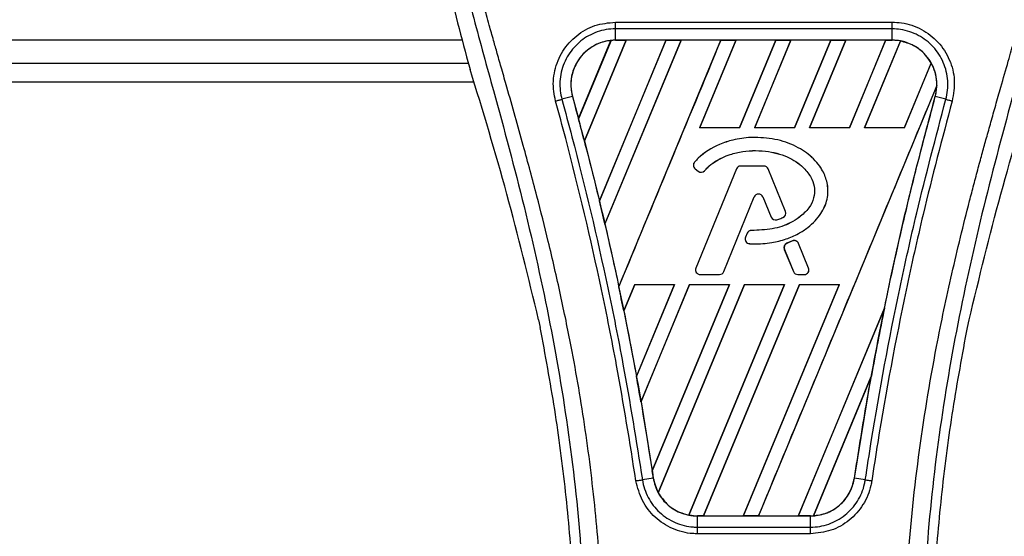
# Model space of a CAD drawing. Header units: millimetres. Extents: x 0 to 420, y 0 to 297.
# Tile 89 of 133: x 205.14 to 209.44, y 233.93 to 236.19. Entities that reach past the tile are written whole.
import ezdxf

# ---------------------------------------------------------------- set-up
doc = ezdxf.new("R2010")
doc.units = ezdxf.units.MM

msp = doc.modelspace()

# ---------------------------------------------------------------- linework, layer by layer
at = {"color": 7, "linetype": 'Continuous', "lineweight": 25}
for p, q in [((207.74184, 236.18309), (208.95258, 236.18309)), ((207.74184, 236.10409), (207.74184, 236.15362)), ((208.95258, 236.15362), (207.74184, 236.15362)), ((208.95258, 236.10409), (208.95258, 236.15362)), ((207.07305, 236.10388), (164.07001, 236.10388)), ((207.58041, 235.76083), (207.72191, 236.10273)), ((207.72258, 236.10305), (207.58046, 235.75994)), ((207.60597, 235.66339), (207.78848, 236.104)), ((207.78891, 236.10375), (207.60624, 235.66308)), ((207.96252, 236.10375), (207.67173, 235.40134)), ((207.67175, 235.40048), (207.96316, 236.104)), ((208.02867, 236.104), (207.69554, 235.29977)), ((207.6958, 235.29946), (208.0291, 236.10375)), ((208.95258, 236.10409), (207.74184, 236.10409)), ((207.74184, 236.104), (207.74184, 236.10409)), ((207.74184, 236.104), (207.78848, 236.104)), ((207.75647, 235.02514), (208.20335, 236.104)), ((207.78848, 236.104), (207.78891, 236.10375)), ((207.96252, 236.10375), (207.78891, 236.10375)), ((207.96316, 236.104), (207.96252, 236.10375)), ((207.96316, 236.104), (208.02867, 236.104)), ((208.0291, 236.10375), (208.02867, 236.104)), ((208.20271, 236.10375), (208.0291, 236.10375)), ((208.26886, 236.104), (208.11004, 235.72058)), ((208.1106, 235.72096), (208.26929, 236.10375)), ((208.20335, 236.104), (208.20271, 236.10375)), ((208.20335, 236.104), (208.26886, 236.104)), ((208.26929, 236.10375), (208.26886, 236.104)), ((208.4429, 236.10375), (208.26929, 236.10375)), ((208.4429, 236.10375), (208.28447, 235.72096)), ((208.28472, 235.72058), (208.44354, 236.104)), ((208.50905, 236.104), (208.35023, 235.72058)), ((208.35079, 235.72096), (208.50948, 236.10375)), ((208.44354, 236.104), (208.4429, 236.10375)), ((208.44354, 236.104), (208.50905, 236.104)), ((208.50948, 236.10375), (208.50905, 236.104)), ((208.68309, 236.10375), (208.50948, 236.10375)), ((208.68309, 236.10375), (208.52466, 235.72096)), ((208.52491, 235.72058), (208.68373, 236.104)), ((208.74924, 236.104), (208.59042, 235.72058)), ((208.59098, 235.72096), (208.74967, 236.10375)), ((208.68373, 236.104), (208.68309, 236.10375)), ((208.68373, 236.104), (208.74924, 236.104)), ((208.74967, 236.10375), (208.74924, 236.104)), ((208.92328, 236.10375), (208.74967, 236.10375)), ((208.92328, 236.10375), (208.76485, 235.72096)), ((208.7651, 235.72058), (208.92392, 236.104)), ((208.98808, 236.10074), (208.83061, 235.72058)), ((208.83117, 235.72096), (208.98848, 236.10041)), ((208.92392, 236.104), (208.92328, 236.10375)), ((208.92392, 236.104), (208.95258, 236.104)), ((208.95258, 236.104), (208.95258, 236.10409)), ((164.04415, 236.00301), (207.09891, 236.00301)), ((207.09071, 236.03167), (207.10678, 235.97548)), ((209.12234, 236.00435), (209.00504, 235.72096)), ((209.00529, 235.72058), (209.12273, 236.00411)), ((164.02064, 235.92232), (207.12242, 235.92232)), ((209.14741, 235.90554), (208.36703, 234.02154)), ((207.55382, 235.8573), (207.50761, 235.84525)), ((207.55417, 235.8574), (207.55382, 235.8573)), ((207.55417, 235.8574), (207.58041, 235.76083)), ((209.14024, 235.8574), (209.14059, 235.8573)), ((209.1868, 235.84525), (209.14059, 235.8573)), ((207.58046, 235.75994), (207.58041, 235.76083)), ((208.1106, 235.72096), (208.11004, 235.72058)), ((208.28472, 235.72058), (208.11004, 235.72058)), ((208.28447, 235.72096), (208.1106, 235.72096)), ((208.28472, 235.72058), (208.28447, 235.72096)), ((208.35079, 235.72096), (208.35023, 235.72058)), ((208.52491, 235.72058), (208.35023, 235.72058)), ((208.52466, 235.72096), (208.35079, 235.72096)), ((208.52491, 235.72058), (208.52466, 235.72096)), ((208.59098, 235.72096), (208.59042, 235.72058)), ((208.7651, 235.72058), (208.59042, 235.72058)), ((208.76485, 235.72096), (208.59098, 235.72096)), ((208.7651, 235.72058), (208.76485, 235.72096)), ((208.83117, 235.72096), (208.83061, 235.72058)), ((209.00529, 235.72058), (208.83061, 235.72058)), ((209.00504, 235.72096), (208.83117, 235.72096)), ((209.00529, 235.72058), (209.00504, 235.72096)), ((207.60624, 235.66308), (207.60597, 235.66339)), ((207.60624, 235.66308), (207.67173, 235.40134)), ((208.35208, 235.6785), (208.35208, 235.67864)), ((208.08789, 235.57062), (208.08779, 235.57072)), ((208.09016, 235.54169), (208.09007, 235.54158)), ((208.09007, 235.54158), (208.10326, 235.53058)), ((208.09016, 235.54169), (208.10335, 235.53069)), ((208.27064, 235.54054), (208.09344, 235.10652)), ((208.27077, 235.54048), (208.09357, 235.10646)), ((208.10335, 235.53069), (208.10326, 235.53058)), ((208.13164, 235.53295), (208.13175, 235.53286)), ((208.27077, 235.54048), (208.27064, 235.54054)), ((208.28955, 235.5531), (208.28955, 235.55324)), ((208.39041, 235.55324), (208.28955, 235.55324)), ((208.39041, 235.5531), (208.28955, 235.5531)), ((208.39041, 235.5531), (208.39041, 235.55324)), ((208.40919, 235.54048), (208.40932, 235.54054)), ((208.48527, 235.35414), (208.40919, 235.54048)), ((208.4854, 235.35419), (208.40932, 235.54054)), ((207.67175, 235.40048), (207.67173, 235.40134)), ((208.21531, 235.09113), (208.34874, 235.41794)), ((208.21544, 235.09107), (208.34887, 235.41789)), ((208.34874, 235.41794), (208.34887, 235.41789)), ((208.38682, 235.41794), (208.38669, 235.41789)), ((208.38669, 235.41789), (208.42264, 235.32983)), ((208.38682, 235.41794), (208.42277, 235.32988)), ((208.48527, 235.35414), (208.4854, 235.35419)), ((208.42277, 235.32988), (208.42264, 235.32983)), ((208.44746, 235.31815), (208.4475, 235.31801)), ((208.47421, 235.32771), (208.47427, 235.32758)), ((207.6958, 235.29946), (207.69554, 235.29977)), ((208.33669, 235.27124), (208.33669, 235.27138)), ((208.31786, 235.25884), (208.31065, 235.24162)), ((208.31078, 235.24157), (208.31065, 235.24162)), ((208.31799, 235.25879), (208.31078, 235.24157)), ((208.31799, 235.25879), (208.31786, 235.25884)), ((208.51551, 235.22542), (208.4912, 235.21498)), ((208.51557, 235.22529), (208.49125, 235.21485)), ((208.51557, 235.22529), (208.51551, 235.22542)), ((208.32832, 235.21348), (208.32831, 235.21334)), ((208.48048, 235.18854), (208.48035, 235.18849)), ((208.48035, 235.18849), (208.52012, 235.09107)), ((208.48048, 235.18854), (208.52025, 235.09113)), ((208.49125, 235.21485), (208.4912, 235.21498)), ((208.54235, 235.21432), (208.54248, 235.21438)), ((208.58639, 235.10646), (208.54235, 235.21432)), ((208.58652, 235.10652), (208.54248, 235.21438)), ((208.09357, 235.10646), (208.09344, 235.10652)), ((208.58639, 235.10646), (208.58652, 235.10652)), ((208.11235, 235.07851), (208.11235, 235.07837)), ((208.11235, 235.07851), (208.19653, 235.07851)), ((208.11235, 235.07837), (208.19653, 235.07837)), ((208.19653, 235.07851), (208.19653, 235.07837)), ((208.21531, 235.09113), (208.21544, 235.09107)), ((208.52025, 235.09113), (208.52012, 235.09107)), ((208.53903, 235.07851), (208.53903, 235.07837)), ((208.53903, 235.07851), (208.56761, 235.07851)), ((208.53903, 235.07837), (208.56761, 235.07837)), ((208.56761, 235.07851), (208.56761, 235.07837)), ((207.75647, 235.02514), (207.75646, 235.02606)), ((207.82593, 235.03469), (207.77833, 234.91977)), ((207.77859, 234.91943), (207.82618, 235.03433)), ((207.82593, 235.03469), (208.00062, 235.03469)), ((207.82593, 235.03469), (207.82618, 235.03433)), ((207.82618, 235.03433), (208.00008, 235.03433)), ((207.8338, 234.63195), (208.00062, 235.03469)), ((208.00008, 235.03433), (207.83381, 234.63303)), ((208.06612, 235.03469), (207.85348, 234.52132)), ((207.85376, 234.52091), (208.06637, 235.03433)), ((207.90272, 234.21848), (208.24081, 235.03469)), ((208.24027, 235.03433), (207.90276, 234.21982)), ((208.30631, 235.03469), (207.92885, 234.1234)), ((207.92928, 234.12313), (208.30656, 235.03433)), ((208.00008, 235.03433), (208.00062, 235.03469)), ((208.48046, 235.03433), (208.0624, 234.02549)), ((208.06282, 234.02513), (208.481, 235.03469)), ((208.06612, 235.03469), (208.24081, 235.03469)), ((208.06612, 235.03469), (208.06637, 235.03433)), ((208.06637, 235.03433), (208.24027, 235.03433)), ((208.5465, 235.03469), (208.12684, 234.02154)), ((208.12753, 234.0218), (208.54675, 235.03433)), ((208.24027, 235.03433), (208.24081, 235.03469)), ((208.72065, 235.03433), (208.30106, 234.0218)), ((208.30153, 234.02154), (208.72119, 235.03469)), ((208.30631, 235.03469), (208.481, 235.03469)), ((208.30631, 235.03469), (208.30656, 235.03433)), ((208.30656, 235.03433), (208.48046, 235.03433)), ((208.48046, 235.03433), (208.481, 235.03469)), ((208.5465, 235.03469), (208.72119, 235.03469)), ((208.5465, 235.03469), (208.54675, 235.03433)), ((208.54675, 235.03433), (208.72065, 235.03433)), ((208.72065, 235.03433), (208.72119, 235.03469)), ((208.91834, 234.93174), (208.54125, 234.0218)), ((208.54171, 234.02154), (208.91832, 234.93074)), ((207.4059, 234.88078), (207.413, 234.84706)), ((207.77859, 234.91943), (207.77833, 234.91977)), ((207.77859, 234.91943), (207.83381, 234.63303)), ((209.28142, 234.84706), (209.28852, 234.88078)), ((207.8338, 234.63195), (207.83381, 234.63303)), ((208.86105, 234.63433), (208.6074, 234.02198)), ((208.60811, 234.02229), (208.86034, 234.63158)), ((208.78682, 234.18768), (208.86034, 234.63158)), ((207.85376, 234.52091), (207.85348, 234.52132)), ((207.85376, 234.52091), (207.90276, 234.21982)), ((207.90724, 234.18763), (207.85985, 234.17985)), ((207.90736, 234.18764), (207.90724, 234.18763)), ((208.78682, 234.18768), (208.78717, 234.18763)), ((208.83457, 234.17985), (208.78717, 234.18763)), ((208.10009, 234.02154), (208.10009, 234.02145)), ((208.12684, 234.02154), (208.10009, 234.02154)), ((208.10009, 233.97269), (208.10009, 234.02145)), ((208.10009, 234.02145), (208.59433, 234.02145)), ((208.12684, 234.02154), (208.12753, 234.0218)), ((208.12753, 234.0218), (208.30106, 234.0218)), ((208.30106, 234.0218), (208.30153, 234.02154)), ((208.36703, 234.02154), (208.30153, 234.02154)), ((208.36703, 234.02154), (208.36772, 234.0218)), ((208.36772, 234.0218), (208.54125, 234.0218)), ((208.54125, 234.0218), (208.54171, 234.02154)), ((208.59433, 234.02154), (208.54171, 234.02154)), ((208.59433, 234.02154), (208.59433, 234.02145)), ((208.59433, 233.97269), (208.59433, 234.02145)), ((208.10009, 233.97269), (208.59433, 233.97269)), ((208.59433, 233.94371), (208.10009, 233.94371))]:
    msp.add_line(p, q, dxfattribs=at)
for centre, radius, start, end in [((207.74184, 235.90913), 0.19487, 90, 95.67248), ((208.95258, 235.90913), 0.19487, 79.50442, 90), ((208.95258, 235.90913), 0.19487, 358.9448, 29.16926), ((193.93388, 232.1025), 14.12819, 14.59831, 15.003317), ((208.10316, 235.55726), 0.02043, 138.8059, 230.16689), ((208.10316, 235.55726), 0.02028, 138.8059, 230.16689), ((208.11634, 235.54626), 0.02043, 230.16689, 318.97709), ((208.11634, 235.54626), 0.02028, 230.16689, 318.97709), ((208.28955, 235.53282), 0.02043, 90, 157.79071), ((208.28955, 235.53282), 0.02028, 90, 157.79071), ((208.39041, 235.53282), 0.02043, 22.20929, 90), ((208.39041, 235.53282), 0.02028, 22.20929, 90), ((193.93388, 232.1025), 14.12819, 13.079561, 13.499245), ((208.36778, 235.41017), 0.02057, 22.20926, 157.79071), ((208.36778, 235.41017), 0.02043, 22.20926, 157.79071), ((208.46649, 235.34647), 0.02028, 292.3787, 22.20929), ((208.46649, 235.34647), 0.02043, 292.3787, 22.20929), ((208.44155, 235.33755), 0.02043, 202.20926, 286.93498), ((208.44155, 235.33755), 0.02028, 202.20926, 286.93498), ((208.3367, 235.25096), 0.02043, 90.035, 157.29049), ((208.3367, 235.25096), 0.02028, 90.035, 157.29049), ((208.32949, 235.23373), 0.02043, 157.29049, 266.67135), ((208.32949, 235.23373), 0.02028, 157.29049, 266.67135), ((208.52357, 235.20666), 0.02043, 22.20926, 113.24584), ((208.52357, 235.20666), 0.02028, 22.20926, 113.24584), ((208.49926, 235.19621), 0.02043, 113.24584, 202.20927), ((208.49926, 235.19621), 0.02028, 113.24584, 202.20927), ((208.11235, 235.0988), 0.02043, 157.79071, 270), ((208.11235, 235.0988), 0.02028, 157.79071, 270), ((208.56761, 235.0988), 0.02043, 270, 22.20926), ((208.56761, 235.0988), 0.02028, 270, 22.20926), ((208.19653, 235.0988), 0.02028, 270, 337.79071), ((208.19653, 235.0988), 0.02043, 270, 337.79071), ((208.53903, 235.0988), 0.02043, 202.20927, 270), ((208.53903, 235.0988), 0.02028, 202.20927, 270), ((193.93388, 232.1025), 14.12819, 11.50231, 11.938732), ((222.76053, 232.1025), 14.12819, 168.452296, 169.676611), ((193.93388, 232.1025), 14.12819, 9.857872, 10.313596), ((193.93388, 232.1025), 14.12819, 8.487123, 8.613574), ((208.10009, 234.2164), 0.19487, 188.48712, 208.50561), ((208.10009, 234.2164), 0.19487, 258.97515, 270), ((208.59433, 234.2164), 0.19487, 270, 273.84823)]:
    msp.add_arc(centre, radius, start, end, dxfattribs=at)
for centre, major_axis, start_param, end_param in [((207.89017, 235.84769), (0.29669, -0.12289), 2.4758381, 2.4783482), ((208.84505, 235.95367), (0.21507, -0.08909), 1.2366218, 1.2388756), ((209.03537, 235.87484), (0.1656, -0.0686), 1.3956244, 1.3981763), ((208.77673, 235.98197), (0.35173, -0.14569), 0.2126997, 0.2177966), ((218.3306, 233.93744), (8.86053, -3.67015), 3.4705541, 3.4706731), ((235.71342, 226.73724), (25.90775, -10.73134), 3.2646071, 3.2647237), ((181.5089, 237.2491), (24.85186, -10.29398), 0.3187494, 0.3188063), ((208.01784, 234.25047), (0.16452, -0.06815), 4.5226294, 4.5255134), ((208.20816, 234.17164), (0.21616, -0.08954), 4.3691473, 4.3715621), ((208.44769, 234.27714), (0.2933, -0.12149), 5.5949939, 5.5976427)]:
    msp.add_ellipse(centre, major_axis=major_axis, ratio=0.8660474, start_param=start_param, end_param=end_param, dxfattribs=at)
for points, knots in [([(207.31872, 237.90641), (207.27351, 237.85585), (207.18214, 237.75367), (207.06694, 237.5652), (206.97909, 237.34248), (206.94, 237.12102), (206.9327, 236.92568), (206.94413, 236.70474), (206.99235, 236.40451), (207.05579, 236.16402), (207.09071, 236.03167)], [0, 0, 0, 0, 0.10205548, 0.20624341, 0.33103875, 0.46071931, 0.54297278, 0.62526856, 0.7937741, 1, 1, 1, 1]), ([(209.3757, 237.9064), (209.42091, 237.85584), (209.51227, 237.75367), (209.62748, 237.5652), (209.71533, 237.34248), (209.75441, 237.12102), (209.76171, 236.92568), (209.75028, 236.70474), (209.70206, 236.40451), (209.63862, 236.16402), (209.60371, 236.03167)], [0, 0, 0, 0, 0.102054, 0.2062404, 0.3310362, 0.4607173, 0.5429711, 0.6252671, 0.7937733, 1, 1, 1, 1]), ([(207.2637, 237.78159), (207.25164, 237.76402), (207.21514, 237.71081), (207.15497, 237.60912), (207.09227, 237.47257), (207.04413, 237.32348), (207.01093, 237.14945), (206.99959, 236.95144), (207.01397, 236.73427), (207.05338, 236.48267), (207.12034, 236.19905), (207.22674, 235.82029), (207.34561, 235.37636), (207.46014, 234.86362), (207.54637, 234.34573), (207.60138, 233.82373), (207.60766, 233.4744), (207.61079, 233.29979)], [0, 0, 0, 0, 0.01713148, 0.05187885, 0.08678877, 0.12161717, 0.15673053, 0.20338813, 0.25034812, 0.29727092, 0.36741646, 0.43767728, 0.5502447, 0.66284727, 0.77534658, 0.88770737, 1, 1, 1, 1]), ([(207.69118, 233.29711), (207.68963, 233.41548), (207.68645, 233.65741), (207.65814, 234.02514), (207.61362, 234.39618), (207.55852, 234.71845), (207.50194, 234.99288), (207.45171, 235.21196), (207.3968, 235.42961), (207.3362, 235.65456), (207.28406, 235.83967), (207.24561, 235.9737), (207.22618, 236.04194), (207.20791, 236.10628), (207.19208, 236.16235), (207.17652, 236.21849), (207.16267, 236.27098), (207.14839, 236.32687), (207.13526, 236.3806), (207.12325, 236.43215), (207.11236, 236.48152), (207.09428, 236.56898), (207.0731, 236.69112), (207.05502, 236.85239), (207.0501, 237.00982), (207.0599, 237.16661), (207.08717, 237.31986), (207.13123, 237.46825), (207.19093, 237.6071), (207.24331, 237.70112), (207.27969, 237.75994), (207.29277, 237.78005), (207.2991, 237.78978)], [0, 0, 0, 0, 0.0757702, 0.1548571, 0.2359051, 0.3148505, 0.3639911, 0.4151955, 0.4586591, 0.5076202, 0.5642678, 0.5817192, 0.5968623, 0.6096795, 0.624536, 0.6341631, 0.6469813, 0.6592987, 0.6711121, 0.6824202, 0.6932232, 0.7035232, 0.739704, 0.7727671, 0.8079075, 0.8413785, 0.8748477, 0.9102013, 0.9450667, 0.9801292, 0.9903909, 1, 1, 1, 1]), ([(209.00324, 233.29711), (209.00615, 233.46121), (209.01197, 233.78935), (209.06274, 234.27924), (209.13279, 234.71005), (209.21181, 235.08323), (209.26904, 235.31856), (209.30914, 235.4725), (209.32794, 235.54312), (209.34644, 235.61121), (209.36484, 235.67781), (209.38413, 235.74678), (209.40508, 235.82095), (209.43058, 235.91012), (209.45769, 236.00476), (209.48571, 236.10356), (209.51283, 236.19916), (209.54073, 236.30478), (209.56796, 236.41626), (209.60025, 236.56543), (209.6301, 236.74493), (209.64602, 236.95843), (209.63868, 237.12313), (209.62124, 237.2414), (209.60568, 237.31693), (209.58563, 237.39277), (209.56193, 237.46495), (209.53394, 237.53607), (209.50296, 237.60395), (209.46928, 237.66909), (209.43285, 237.73149), (209.40811, 237.76939), (209.3948, 237.78978)], [0, 0, 0, 0, 0.1050162, 0.2100001, 0.3148093, 0.3841756, 0.4540228, 0.4697491, 0.4859574, 0.5007826, 0.5148922, 0.5301685, 0.5466097, 0.5642069, 0.5895177, 0.6096146, 0.6299353, 0.6531323, 0.6795668, 0.7034488, 0.7509822, 0.7962784, 0.8412589, 0.8577085, 0.8747396, 0.8922462, 0.9101144, 0.9261934, 0.9450023, 0.962977, 0.9800887, 1, 1, 1, 1]), ([(209.43071, 237.7816), (209.44277, 237.76403), (209.47928, 237.71082), (209.53944, 237.60912), (209.60214, 237.47257), (209.65029, 237.32348), (209.68348, 237.14945), (209.69483, 236.95144), (209.68044, 236.73427), (209.64103, 236.48267), (209.57408, 236.19905), (209.46768, 235.82029), (209.34881, 235.37636), (209.23428, 234.86362), (209.14805, 234.34573), (209.09303, 233.82373), (209.08676, 233.4744), (209.08362, 233.29979)], [0, 0, 0, 0, 0.01713512, 0.05188236, 0.08679215, 0.12162042, 0.15673365, 0.20339108, 0.2503509, 0.29727352, 0.3674188, 0.43767936, 0.55024637, 0.66284852, 0.77534741, 0.88770778, 1, 1, 1, 1]), ([(207.48019, 235.83785), (207.47708, 235.85162), (207.46725, 235.89525), (207.4723, 235.97206), (207.50753, 236.05823), (207.56939, 236.12725), (207.65046, 236.17408), (207.71139, 236.18009), (207.74184, 236.18309)], [0, 0, 0, 0, 0.08482381, 0.26866327, 0.45220958, 0.6351901, 0.81766994, 1, 1, 1, 1]), ([(208.95258, 236.18309), (208.96624, 236.18246), (209.01032, 236.18043), (209.08254, 236.15551), (209.15623, 236.09859), (209.20637, 236.0202), (209.22993, 235.929), (209.21946, 235.86824), (209.21423, 235.83787)], [0, 0, 0, 0, 0.0821547, 0.26514, 0.4486711, 0.632499, 0.8163009, 1, 1, 1, 1]), ([(207.74184, 236.15362), (207.74184, 236.15362), (207.71478, 236.15362), (207.66019, 236.14437), (207.58775, 236.10426), (207.53237, 236.04228), (207.50046, 235.96532), (207.49665, 235.89679), (207.50427, 235.85742), (207.50761, 235.84525), (207.50761, 235.84525)], [0, 0, 0, 0, 0.0000054, 0.1821036, 0.3644363, 0.5473941, 0.7310397, 0.9150665, 0.9999946, 1, 1, 1, 1]), ([(209.1868, 235.84525), (209.1868, 235.84525), (209.19404, 235.8716), (209.19961, 235.9272), (209.17991, 236.0083), (209.13453, 236.07835), (209.06868, 236.12929), (209.00414, 236.15066), (208.96477, 236.15362), (208.95258, 236.15362), (208.95258, 236.15362)], [0, 0, 0, 0, 0.0000054, 0.1839433, 0.3678851, 0.5517436, 0.7351758, 0.9179546, 0.9999946, 1, 1, 1, 1]), ([(207.72191, 236.10273), (207.7198, 236.10249), (207.69606, 236.09979), (207.65153, 236.08571), (207.60482, 236.05084), (207.56969, 236.0052), (207.54807, 235.95111), (207.54512, 235.89695), (207.55208, 235.86654), (207.55417, 235.8574)], [0, 0, 0, 0, 0.0188532, 0.212821, 0.4068166, 0.5283578, 0.7224596, 0.9165622, 1, 1, 1, 1]), ([(207.74184, 236.10409), (207.7268, 236.10309), (207.69686, 236.10108), (207.65436, 236.08517), (207.61651, 236.06078), (207.58527, 236.02821), (207.56222, 235.98942), (207.54877, 235.94642), (207.5448, 235.90127), (207.55082, 235.87192), (207.55382, 235.8573)], [0, 0, 0, 0, 0.1256962, 0.2503257, 0.3752801, 0.5004409, 0.6251501, 0.7500378, 0.8754735, 1, 1, 1, 1]), ([(208.20271, 236.10375), (208.12838, 235.92416), (207.97971, 235.56493), (207.83089, 235.20571), (207.75646, 235.02606)], [0, 0, 0, 0, 0.499922, 1, 1, 1, 1]), ([(209.14059, 235.8573), (209.14361, 235.87202), (209.14946, 235.90052), (209.14589, 235.94424), (209.13715, 235.97399), (209.12443, 236.00263), (209.10783, 236.02981), (209.07689, 236.06154), (209.03926, 236.08556), (208.99704, 236.10117), (208.9673, 236.10313), (208.95258, 236.10409)], [0, 0, 0, 0, 0.12529956, 0.24274151, 0.36337564, 0.383202, 0.50535928, 0.6278262, 0.7514156, 0.8768992, 1, 1, 1, 1]), ([(209.12234, 236.00435), (209.12192, 236.00509), (209.11477, 236.01771), (209.09317, 236.04709), (209.0488, 236.08332), (209.00807, 236.09486), (208.98848, 236.10041)], [0, 0, 0, 0, 0.015125, 0.2568329, 0.6424132, 1, 1, 1, 1]), ([(207.4059, 234.88078), (207.36139, 235.06442), (207.27231, 235.432), (207.16199, 235.79422), (207.10678, 235.97548)], [0, 0, 0, 0, 0.49959655, 1, 1, 1, 1]), ([(209.28852, 234.88078), (209.33302, 235.06442), (209.42211, 235.432), (209.53243, 235.79422), (209.58763, 235.97548)], [0, 0, 0, 0, 0.4995966, 1, 1, 1, 1]), ([(208.36772, 234.0218), (208.49756, 234.33547), (208.75727, 234.96285), (209.0172, 235.59018), (209.14717, 235.90387)], [0, 0, 0, 0, 0.4999621, 1, 1, 1, 1]), ([(209.14024, 235.8574), (209.14207, 235.86489), (209.14579, 235.88016), (209.1467, 235.89587), (209.14717, 235.90387)], [0, 0, 0, 0, 0.4902101, 1, 1, 1, 1]), ([(207.83163, 234.17547), (207.8047, 234.34417), (207.75995, 234.62452), (207.65951, 235.1247), (207.56885, 235.51026), (207.49497, 235.78323), (207.48019, 235.83785)], [0, 0, 0, 0, 0.3014378, 0.5009532, 0.9001401, 1, 1, 1, 1]), ([(207.50761, 235.84525), (207.52244, 235.79054), (207.59654, 235.5171), (207.68736, 235.13085), (207.78802, 234.62974), (207.83286, 234.34886), (207.85985, 234.17985)], [0, 0, 0, 0, 0.099838, 0.4990257, 0.6985534, 1, 1, 1, 1]), ([(207.55382, 235.8573), (207.59047, 235.71971), (207.66372, 235.44467), (207.75866, 235.02317), (207.84145, 234.60433), (207.88584, 234.3232), (207.90724, 234.18763)], [0, 0, 0, 0, 0.2501192, 0.5000009, 0.7588831, 1, 1, 1, 1]), ([(208.78717, 234.18763), (208.80399, 234.29531), (208.83864, 234.51707), (208.90139, 234.8527), (208.97341, 235.19353), (209.05259, 235.52916), (209.11161, 235.74922), (209.14059, 235.8573)], [0, 0, 0, 0, 0.1914703, 0.3943123, 0.5997554, 0.8034134, 1, 1, 1, 1]), ([(208.83457, 234.17985), (208.84314, 234.23585), (208.88599, 234.51585), (208.95943, 234.90576), (209.07039, 235.40472), (209.14307, 235.67975), (209.1868, 235.84525)], [0, 0, 0, 0, 0.0997807, 0.4989834, 0.6985248, 1, 1, 1, 1]), ([(209.21423, 235.83787), (209.17061, 235.67264), (209.09811, 235.39808), (208.98737, 234.90002), (208.9141, 234.51085), (208.87134, 234.23137), (208.86279, 234.17549)], [0, 0, 0, 0, 0.3015218, 0.5010473, 0.9002301, 1, 1, 1, 1]), ([(208.91834, 234.93174), (208.92498, 234.96388), (208.96043, 235.13526), (209.03045, 235.44488), (209.10364, 235.71985), (209.14024, 235.8574)], [0, 0, 0, 0, 0.10340315, 0.55148733, 1, 1, 1, 1]), ([(209.1868, 235.84525), (209.1887, 235.84475), (209.1925, 235.84375), (209.19931, 235.84193), (209.20662, 235.83995), (209.21169, 235.83856), (209.21423, 235.83787)], [0, 0, 0, 0, 0.24999993, 0.4999999, 0.74999993, 1, 1, 1, 1]), ([(208.35208, 235.67864), (208.34562, 235.67854), (208.31323, 235.67803), (208.26025, 235.67015), (208.18081, 235.64424), (208.12339, 235.60914), (208.09305, 235.5764), (208.08779, 235.57072)], [0, 0, 0, 0, 0.0660982, 0.3316094, 0.5433398, 0.9207225, 1, 1, 1, 1]), ([(208.35208, 235.6785), (208.34562, 235.6784), (208.31323, 235.67789), (208.26026, 235.67001), (208.18085, 235.6441), (208.12347, 235.60902), (208.09315, 235.5763), (208.08789, 235.57062)], [0, 0, 0, 0, 0.0661253, 0.3317462, 0.54347, 0.9208325, 1, 1, 1, 1]), ([(208.32831, 235.21334), (208.33476, 235.21305), (208.36711, 235.21159), (208.42136, 235.21567), (208.4867, 235.23186), (208.53988, 235.25483), (208.58238, 235.28194), (208.61546, 235.31212), (208.64697, 235.35206), (208.67187, 235.40614), (208.67273, 235.4707), (208.65612, 235.5192), (208.63392, 235.5559), (208.60009, 235.5956), (208.55269, 235.62983), (208.49805, 235.65434), (208.43517, 235.67375), (208.38558, 235.67667), (208.35208, 235.67864)], [0, 0, 0, 0, 0.021651, 0.1085822, 0.1811552, 0.2464173, 0.3019198, 0.3494146, 0.3957935, 0.4720432, 0.5441891, 0.6064225, 0.6414501, 0.6875664, 0.7804759, 0.8342843, 0.8880657, 1, 1, 1, 1]), ([(208.32832, 235.21348), (208.33477, 235.21319), (208.36712, 235.21173), (208.42136, 235.21581), (208.48668, 235.23201), (208.53983, 235.25497), (208.58231, 235.28206), (208.61537, 235.31223), (208.64686, 235.35214), (208.67173, 235.40618), (208.67259, 235.47069), (208.65599, 235.51915), (208.6338, 235.55582), (208.59999, 235.59551), (208.55261, 235.62971), (208.498, 235.65421), (208.43515, 235.67361), (208.38557, 235.67653), (208.35208, 235.6785)], [0, 0, 0, 0, 0.0216619, 0.108637, 0.181216, 0.246481, 0.3019802, 0.3494719, 0.3958446, 0.4720735, 0.5441975, 0.6064107, 0.6414308, 0.6875449, 0.7804497, 0.8342603, 0.8880438, 1, 1, 1, 1]), ([(208.13164, 235.53295), (208.13604, 235.5377), (208.15775, 235.56116), (208.19614, 235.58579), (208.24896, 235.60681), (208.31663, 235.62253), (208.39079, 235.62191), (208.4595, 235.60693), (208.51544, 235.58519), (208.56679, 235.54907), (208.60126, 235.49995), (208.61517, 235.45547), (208.61082, 235.41084), (208.58785, 235.36519), (208.55013, 235.331), (208.4974, 235.2967), (208.42621, 235.27417), (208.36716, 235.27224), (208.33669, 235.27124)], [0, 0, 0, 0, 0.0204778, 0.1012315, 0.1411417, 0.200522, 0.3202369, 0.3720725, 0.4227171, 0.509806, 0.5661201, 0.61013, 0.6545191, 0.7046271, 0.7684678, 0.8132113, 0.9036005, 1, 1, 1, 1]), ([(208.13175, 235.53286), (208.13614, 235.5376), (208.15785, 235.56106), (208.19622, 235.58567), (208.24902, 235.60668), (208.31666, 235.62239), (208.39079, 235.62177), (208.45947, 235.60679), (208.51538, 235.58506), (208.56669, 235.54897), (208.60113, 235.49989), (208.61503, 235.45546), (208.61068, 235.41088), (208.58774, 235.36527), (208.55004, 235.33111), (208.49735, 235.29683), (208.42619, 235.27431), (208.36716, 235.27238), (208.33669, 235.27138)], [0, 0, 0, 0, 0.02049, 0.1012505, 0.1411639, 0.2005563, 0.3202954, 0.3721325, 0.4227811, 0.5098684, 0.5661596, 0.6101442, 0.6545081, 0.7045954, 0.7684199, 0.8131655, 0.9035591, 1, 1, 1, 1]), ([(208.44746, 235.31815), (208.45054, 235.31912), (208.4566, 235.32103), (208.46552, 235.32422), (208.47131, 235.32655), (208.47421, 235.32771)], [0, 0, 0, 0, 0.3407852, 0.6702324, 1, 1, 1, 1]), ([(208.4475, 235.31801), (208.45058, 235.31898), (208.45664, 235.32089), (208.46556, 235.32409), (208.47137, 235.32642), (208.47427, 235.32758)], [0, 0, 0, 0, 0.3406248, 0.6701521, 1, 1, 1, 1]), ([(207.6958, 235.29946), (207.71632, 235.20911), (207.73699, 235.11808), (207.75632, 235.02675), (207.75646, 235.02606)], [0, 0, 0, 0, 0.9924846, 1, 1, 1, 1]), ([(207.56843, 233.40546), (207.56512, 233.52578), (207.55847, 233.76668), (207.52627, 234.12777), (207.47936, 234.48848), (207.43513, 234.72746), (207.413, 234.84706)], [0, 0, 0, 0, 0.2486567, 0.4978798, 0.7487052, 1, 1, 1, 1]), ([(209.12598, 233.40546), (209.1293, 233.52578), (209.13594, 233.76668), (209.16815, 234.12777), (209.21506, 234.48848), (209.25929, 234.72746), (209.28142, 234.84706)], [0, 0, 0, 0, 0.2486567, 0.4978798, 0.7487052, 1, 1, 1, 1]), ([(208.10009, 233.94371), (208.09346, 233.94386), (208.05647, 233.94471), (207.9895, 233.96166), (207.91229, 234.01249), (207.85401, 234.08611), (207.83909, 234.14568), (207.83163, 234.17547)], [0, 0, 0, 0, 0.0516553, 0.2885366, 0.525578, 0.7627924, 1, 1, 1, 1]), ([(207.85985, 234.17985), (207.85985, 234.17985), (207.86387, 234.15293), (207.88118, 234.10004), (207.9318, 234.03411), (208.0013, 233.9886), (208.06109, 233.97389), (208.09417, 233.9727), (208.10009, 233.97269), (208.10009, 233.97269)], [0, 0, 0, 0, 0.000007, 0.2373557, 0.474586, 0.7115755, 0.9483527, 0.999993, 1, 1, 1, 1]), ([(207.90724, 234.18763), (207.91303, 234.16509), (207.92461, 234.12003), (207.9704, 234.06591), (208.03068, 234.02864), (208.07695, 234.02385), (208.10009, 234.02145)], [0, 0, 0, 0, 0.2501533, 0.5000796, 0.7500263, 1, 1, 1, 1]), ([(208.59433, 234.02145), (208.61748, 234.02385), (208.66376, 234.02864), (208.72404, 234.06594), (208.76982, 234.12005), (208.78139, 234.1651), (208.78717, 234.18763)], [0, 0, 0, 0, 0.2501277, 0.5000437, 0.7500008, 1, 1, 1, 1]), ([(208.59433, 233.97269), (208.59433, 233.97269), (208.62147, 233.97269), (208.6762, 233.98197), (208.74875, 234.02219), (208.80406, 234.08414), (208.82756, 234.14121), (208.83367, 234.17389), (208.83457, 234.17985), (208.83457, 234.17985)], [0, 0, 0, 0, 0.000007, 0.2366161, 0.473319, 0.710219, 0.9474036, 0.999993, 1, 1, 1, 1]), ([(208.86279, 234.17549), (208.86164, 234.16884), (208.85533, 234.13224), (208.82865, 234.06839), (208.76707, 233.99952), (208.68583, 233.95271), (208.62482, 233.94671), (208.59433, 233.94371)], [0, 0, 0, 0, 0.0525494, 0.2896487, 0.5265345, 0.7632925, 1, 1, 1, 1]), ([(208.60811, 234.02229), (208.612, 234.02264), (208.63758, 234.02495), (208.67601, 234.03709), (208.72433, 234.06825), (208.76289, 234.11199), (208.78162, 234.15741), (208.78606, 234.18328), (208.78682, 234.18768)], [0, 0, 0, 0, 0.0447354, 0.2940664, 0.450088, 0.6994802, 0.9488717, 1, 1, 1, 1]), ([(208.83457, 234.17985), (208.83652, 234.17954), (208.84042, 234.17891), (208.84743, 234.17781), (208.85495, 234.17666), (208.86017, 234.17588), (208.86279, 234.17549)], [0, 0, 0, 0, 0.25, 0.5, 0.75, 1, 1, 1, 1]), ([(207.92928, 234.12313), (207.94088, 234.10598), (207.96475, 234.07067), (208.01376, 234.03854), (208.04861, 234.02919), (208.0624, 234.02549)], [0, 0, 0, 0, 0.363513, 0.7482845, 1, 1, 1, 1])]:
    msp.add_open_spline(points, degree=3, knots=knots, dxfattribs=at)
for points in [[(207.74184, 236.15362), (207.74184, 236.15568), (207.74184, 236.15979), (207.74184, 236.16713), (207.74184, 236.17498), (207.74184, 236.18039), (207.74184, 236.18309)], [(208.95258, 236.15362), (208.95258, 236.15568), (208.95258, 236.15979), (208.95258, 236.16713), (208.95258, 236.17498), (208.95258, 236.18039), (208.95258, 236.18309)], [(207.48019, 235.83785), (207.48273, 235.83855), (207.4878, 235.83994), (207.4951, 235.84192), (207.50191, 235.84375), (207.50571, 235.84475), (207.50761, 235.84525)], [(207.83163, 234.17547), (207.83424, 234.17586), (207.83947, 234.17665), (207.84699, 234.1778), (207.85399, 234.1789), (207.8579, 234.17954), (207.85985, 234.17985)], [(208.10009, 233.94371), (208.10009, 233.94638), (208.10009, 233.95173), (208.10009, 233.95945), (208.10009, 233.96665), (208.10009, 233.97068), (208.10009, 233.97269)], [(208.59433, 233.94371), (208.59433, 233.94638), (208.59433, 233.95173), (208.59433, 233.95945), (208.59433, 233.96665), (208.59433, 233.97068), (208.59433, 233.97269)]]:
    msp.add_open_spline(points, degree=3, dxfattribs=at)

doc.saveas('drawing.dxf')
